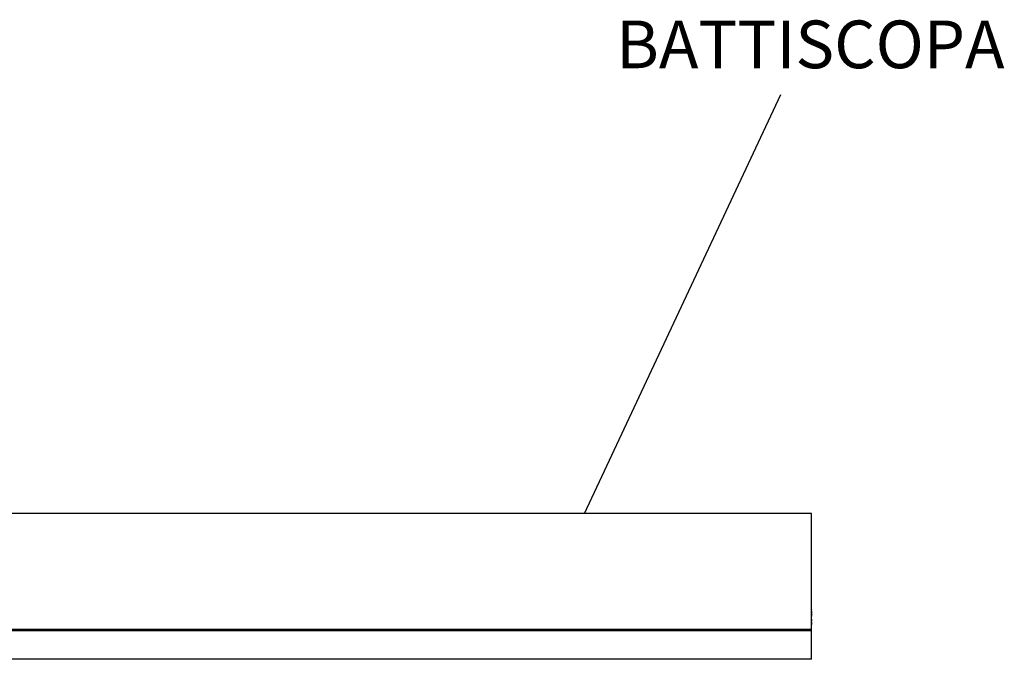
# Model space of a CAD drawing. Header units: millimetres. Extents: x -1562 to 173672, y 658 to 5957.
# Tile 39 of 44: x 15104 to 15517, y 1811 to 2079. Entities that reach past the tile are written whole.
import ezdxf

# ---------------------------------------------------------------- set-up
doc = ezdxf.new("R2010")
doc.units = ezdxf.units.MM
doc.styles.get("Standard").update_dxf_attribs({"font": 'arial.ttf'})

msp = doc.modelspace()

# ---------------------------------------------------------------- linework, layer by layer
msp.add_line((15340.94, 1872.4), (15423.36, 2048.06))
at = {"color": 7, "linetype": 'Continuous', "lineweight": 25}
for p, q in [((15436.25, 1872.4), (15051.12, 1872.4)), ((15436.25, 1811.2), (15436.25, 1872.4)), ((15436.25, 1832.22), (15436.25, 1832.02)), ((15436.25, 1831.99), (15436.25, 1831.97)), ((15436.25, 1831.91), (15436.25, 1831.9)), ((15436.25, 1831.84), (15436.25, 1831.83)), ((15436.25, 1831.77), (15436.25, 1831.75)), ((15436.25, 1831.7), (15436.25, 1831.68)), ((15436.25, 1831.62), (15436.25, 1831.61)), ((15436.25, 1831.55), (15436.25, 1831.53)), ((15436.25, 1831.48), (15436.25, 1831.46)), ((15436.25, 1831.4), (15436.25, 1831.39)), ((15436.25, 1831.33), (15436.25, 1831.31)), ((15436.25, 1831.26), (15436.25, 1831.24)), ((15436.25, 1831.18), (15436.25, 1831.17)), ((15436.25, 1831.11), (15436.25, 1831.09)), ((15436.25, 1831.04), (15436.25, 1831.02)), ((15436.25, 1830.96), (15436.25, 1830.95)), ((15436.25, 1830.89), (15436.25, 1830.87)), ((15436.25, 1830.82), (15436.25, 1830.8)), ((15436.25, 1830.74), (15436.25, 1830.73)), ((15436.25, 1830.67), (15436.25, 1830.66)), ((15436.25, 1830.6), (15436.25, 1830.58)), ((15436.25, 1830.53), (15436.25, 1830.51)), ((15436.25, 1830.45), (15436.25, 1830.44)), ((15436.25, 1830.38), (15436.25, 1830.36)), ((15436.25, 1830.31), (15436.25, 1830.29)), ((15436.25, 1830.23), (15436.25, 1830.22)), ((15436.25, 1830.16), (15436.25, 1830.14)), ((15436.25, 1830.09), (15436.25, 1830.07)), ((15436.25, 1830.01), (15436.25, 1830)), ((15436.25, 1829.94), (15436.25, 1829.92)), ((15436.25, 1829.87), (15436.25, 1829.85)), ((15436.25, 1829.79), (15436.25, 1829.78)), ((15436.25, 1829.72), (15436.25, 1829.7)), ((15436.25, 1829.65), (15436.25, 1829.63)), ((15436.25, 1829.57), (15436.25, 1829.56)), ((15436.25, 1829.5), (15436.25, 1829.48)), ((15436.25, 1829.43), (15436.25, 1829.41)), ((15436.25, 1829.36), (15436.25, 1829.34)), ((15436.25, 1829.28), (15436.25, 1829.27)), ((15436.25, 1829.21), (15436.25, 1829.19)), ((15436.25, 1829.14), (15436.25, 1829.12)), ((15436.25, 1829.06), (15436.25, 1829.05)), ((15436.25, 1828.99), (15436.25, 1828.97)), ((15436.25, 1828.92), (15436.25, 1828.9)), ((15436.25, 1828.84), (15436.25, 1828.83)), ((15436.25, 1828.77), (15436.25, 1828.75)), ((15436.25, 1828.7), (15436.25, 1828.68)), ((15436.25, 1828.62), (15436.25, 1828.61)), ((15436.25, 1828.55), (15436.25, 1828.53)), ((15436.25, 1828.48), (15436.25, 1828.46)), ((15436.25, 1828.4), (15436.25, 1828.39)), ((15436.25, 1828.33), (15436.25, 1828.31)), ((15436.25, 1828.26), (15436.25, 1828.24)), ((15436.25, 1828.18), (15436.25, 1828.17)), ((15436.25, 1828.11), (15436.25, 1828.1)), ((15436.25, 1828.04), (15436.25, 1828.02)), ((15436.25, 1827.97), (15436.25, 1827.95)), ((15436.25, 1827.89), (15436.25, 1827.88)), ((15436.25, 1827.82), (15436.25, 1827.8)), ((15436.25, 1827.75), (15436.25, 1827.73)), ((15436.25, 1827.67), (15436.25, 1827.66)), ((15436.25, 1827.63), (15436.25, 1827.26)), ((15436.25, 1826.92), (15436.25, 1827.26)), ((15436.25, 1826.86), (15436.25, 1826.46)), ((15436.25, 1826.46), (15436.25, 1825.86)), ((15051.12, 1823.89), (15436.25, 1823.9)), ((15051.12, 1823.3), (15436.25, 1823.3)), ((15436.25, 1811.2), (15050.8, 1811.2))]:
    msp.add_line(p, q, dxfattribs=at)
at = {"color": 7, "linetype": 'Continuous', "lineweight": 25, "flags": 128}
for points in [[(15436.25, 1832.22), (15436.25, 1832.23), (15436.25, 1832.24), (15436.25, 1832.25), (15436.25, 1832.25), (15436.25, 1832.26), (15436.25, 1832.26), (15436.25, 1832.26), (15436.25, 1832.26)], [(15436.25, 1831.99), (15436.25, 1831.99), (15436.25, 1831.99), (15436.25, 1832), (15436.25, 1832), (15436.25, 1832), (15436.25, 1832.01), (15436.25, 1832.01), (15436.25, 1832.02)], [(15436.25, 1831.97), (15436.25, 1831.97), (15436.25, 1831.96), (15436.25, 1831.95), (15436.25, 1831.94), (15436.25, 1831.94), (15436.25, 1831.93), (15436.25, 1831.92), (15436.25, 1831.91)], [(15436.25, 1831.84), (15436.25, 1831.85), (15436.25, 1831.85), (15436.25, 1831.86), (15436.25, 1831.87), (15436.25, 1831.88), (15436.25, 1831.89), (15436.25, 1831.89), (15436.25, 1831.9)], [(15436.25, 1831.83), (15436.25, 1831.82), (15436.25, 1831.81), (15436.25, 1831.8), (15436.25, 1831.8), (15436.25, 1831.79), (15436.25, 1831.78), (15436.25, 1831.77), (15436.25, 1831.77)], [(15436.25, 1831.7), (15436.25, 1831.7), (15436.25, 1831.71), (15436.25, 1831.72), (15436.25, 1831.72), (15436.25, 1831.73), (15436.25, 1831.74), (15436.25, 1831.75), (15436.25, 1831.75)], [(15436.25, 1831.68), (15436.25, 1831.67), (15436.25, 1831.67), (15436.25, 1831.66), (15436.25, 1831.65), (15436.25, 1831.64), (15436.25, 1831.64), (15436.25, 1831.63), (15436.25, 1831.62)], [(15436.25, 1831.55), (15436.25, 1831.56), (15436.25, 1831.56), (15436.25, 1831.57), (15436.25, 1831.58), (15436.25, 1831.59), (15436.25, 1831.59), (15436.25, 1831.6), (15436.25, 1831.61)], [(15436.25, 1831.53), (15436.25, 1831.53), (15436.25, 1831.52), (15436.25, 1831.51), (15436.25, 1831.5), (15436.25, 1831.5), (15436.25, 1831.49), (15436.25, 1831.48), (15436.25, 1831.48)], [(15436.25, 1831.4), (15436.25, 1831.41), (15436.25, 1831.42), (15436.25, 1831.42), (15436.25, 1831.43), (15436.25, 1831.44), (15436.25, 1831.45), (15436.25, 1831.45), (15436.25, 1831.46)], [(15436.25, 1831.39), (15436.25, 1831.38), (15436.25, 1831.37), (15436.25, 1831.37), (15436.25, 1831.36), (15436.25, 1831.35), (15436.25, 1831.34), (15436.25, 1831.34), (15436.25, 1831.33)], [(15436.25, 1831.26), (15436.25, 1831.26), (15436.25, 1831.27), (15436.25, 1831.28), (15436.25, 1831.28), (15436.25, 1831.29), (15436.25, 1831.3), (15436.25, 1831.31), (15436.25, 1831.31)], [(15436.25, 1831.24), (15436.25, 1831.23), (15436.25, 1831.23), (15436.25, 1831.22), (15436.25, 1831.21), (15436.25, 1831.2), (15436.25, 1831.2), (15436.25, 1831.19), (15436.25, 1831.18)], [(15436.25, 1831.11), (15436.25, 1831.12), (15436.25, 1831.12), (15436.25, 1831.13), (15436.25, 1831.14), (15436.25, 1831.15), (15436.25, 1831.15), (15436.25, 1831.16), (15436.25, 1831.17)], [(15436.25, 1831.09), (15436.25, 1831.09), (15436.25, 1831.08), (15436.25, 1831.07), (15436.25, 1831.07), (15436.25, 1831.06), (15436.25, 1831.05), (15436.25, 1831.04), (15436.25, 1831.04)], [(15436.25, 1830.96), (15436.25, 1830.97), (15436.25, 1830.98), (15436.25, 1830.98), (15436.25, 1830.99), (15436.25, 1831), (15436.25, 1831.01), (15436.25, 1831.01), (15436.25, 1831.02)], [(15436.25, 1830.95), (15436.25, 1830.94), (15436.25, 1830.93), (15436.25, 1830.93), (15436.25, 1830.92), (15436.25, 1830.91), (15436.25, 1830.9), (15436.25, 1830.9), (15436.25, 1830.89)], [(15436.25, 1830.82), (15436.25, 1830.82), (15436.25, 1830.83), (15436.25, 1830.84), (15436.25, 1830.85), (15436.25, 1830.85), (15436.25, 1830.86), (15436.25, 1830.87), (15436.25, 1830.87)], [(15436.25, 1830.8), (15436.25, 1830.8), (15436.25, 1830.79), (15436.25, 1830.78), (15436.25, 1830.77), (15436.25, 1830.77), (15436.25, 1830.76), (15436.25, 1830.75), (15436.25, 1830.74)], [(15436.25, 1830.67), (15436.25, 1830.68), (15436.25, 1830.68), (15436.25, 1830.69), (15436.25, 1830.7), (15436.25, 1830.71), (15436.25, 1830.72), (15436.25, 1830.72), (15436.25, 1830.73)], [(15436.25, 1830.66), (15436.25, 1830.65), (15436.25, 1830.64), (15436.25, 1830.63), (15436.25, 1830.63), (15436.25, 1830.62), (15436.25, 1830.61), (15436.25, 1830.6), (15436.25, 1830.6)], [(15436.25, 1830.53), (15436.25, 1830.53), (15436.25, 1830.54), (15436.25, 1830.55), (15436.25, 1830.55), (15436.25, 1830.56), (15436.25, 1830.57), (15436.25, 1830.58), (15436.25, 1830.58)], [(15436.25, 1830.51), (15436.25, 1830.5), (15436.25, 1830.5), (15436.25, 1830.49), (15436.25, 1830.48), (15436.25, 1830.47), (15436.25, 1830.47), (15436.25, 1830.46), (15436.25, 1830.45)], [(15436.25, 1830.38), (15436.25, 1830.39), (15436.25, 1830.39), (15436.25, 1830.4), (15436.25, 1830.41), (15436.25, 1830.42), (15436.25, 1830.42), (15436.25, 1830.43), (15436.25, 1830.44)], [(15436.25, 1830.36), (15436.25, 1830.36), (15436.25, 1830.35), (15436.25, 1830.34), (15436.25, 1830.33), (15436.25, 1830.33), (15436.25, 1830.32), (15436.25, 1830.31), (15436.25, 1830.31)], [(15436.25, 1830.23), (15436.25, 1830.24), (15436.25, 1830.25), (15436.25, 1830.25), (15436.25, 1830.26), (15436.25, 1830.27), (15436.25, 1830.28), (15436.25, 1830.28), (15436.25, 1830.29)], [(15436.25, 1830.22), (15436.25, 1830.21), (15436.25, 1830.2), (15436.25, 1830.2), (15436.25, 1830.19), (15436.25, 1830.18), (15436.25, 1830.17), (15436.25, 1830.17), (15436.25, 1830.16)], [(15436.25, 1830.09), (15436.25, 1830.09), (15436.25, 1830.1), (15436.25, 1830.11), (15436.25, 1830.11), (15436.25, 1830.12), (15436.25, 1830.13), (15436.25, 1830.14), (15436.25, 1830.14)], [(15436.25, 1830.07), (15436.25, 1830.06), (15436.25, 1830.06), (15436.25, 1830.05), (15436.25, 1830.04), (15436.25, 1830.03), (15436.25, 1830.03), (15436.25, 1830.02), (15436.25, 1830.01)], [(15436.25, 1829.94), (15436.25, 1829.95), (15436.25, 1829.95), (15436.25, 1829.96), (15436.25, 1829.97), (15436.25, 1829.98), (15436.25, 1829.98), (15436.25, 1829.99), (15436.25, 1830)], [(15436.25, 1829.92), (15436.25, 1829.92), (15436.25, 1829.91), (15436.25, 1829.9), (15436.25, 1829.9), (15436.25, 1829.89), (15436.25, 1829.88), (15436.25, 1829.87), (15436.25, 1829.87)], [(15436.25, 1829.79), (15436.25, 1829.8), (15436.25, 1829.81), (15436.25, 1829.81), (15436.25, 1829.82), (15436.25, 1829.83), (15436.25, 1829.84), (15436.25, 1829.84), (15436.25, 1829.85)], [(15436.25, 1829.78), (15436.25, 1829.77), (15436.25, 1829.76), (15436.25, 1829.76), (15436.25, 1829.75), (15436.25, 1829.74), (15436.25, 1829.73), (15436.25, 1829.73), (15436.25, 1829.72)], [(15436.25, 1829.65), (15436.25, 1829.65), (15436.25, 1829.66), (15436.25, 1829.67), (15436.25, 1829.68), (15436.25, 1829.68), (15436.25, 1829.69), (15436.25, 1829.7), (15436.25, 1829.7)], [(15436.25, 1829.63), (15436.25, 1829.63), (15436.25, 1829.62), (15436.25, 1829.61), (15436.25, 1829.6), (15436.25, 1829.6), (15436.25, 1829.59), (15436.25, 1829.58), (15436.25, 1829.57)], [(15436.25, 1829.5), (15436.25, 1829.51), (15436.25, 1829.51), (15436.25, 1829.52), (15436.25, 1829.53), (15436.25, 1829.54), (15436.25, 1829.55), (15436.25, 1829.55), (15436.25, 1829.56)], [(15436.25, 1829.48), (15436.25, 1829.48), (15436.25, 1829.47), (15436.25, 1829.46), (15436.25, 1829.46), (15436.25, 1829.45), (15436.25, 1829.44), (15436.25, 1829.43), (15436.25, 1829.43)], [(15436.25, 1829.36), (15436.25, 1829.36), (15436.25, 1829.37), (15436.25, 1829.38), (15436.25, 1829.38), (15436.25, 1829.39), (15436.25, 1829.4), (15436.25, 1829.41), (15436.25, 1829.41)], [(15436.25, 1829.34), (15436.25, 1829.33), (15436.25, 1829.33), (15436.25, 1829.32), (15436.25, 1829.31), (15436.25, 1829.3), (15436.25, 1829.29), (15436.25, 1829.29), (15436.25, 1829.28)], [(15436.25, 1829.21), (15436.25, 1829.21), (15436.25, 1829.22), (15436.25, 1829.23), (15436.25, 1829.24), (15436.25, 1829.24), (15436.25, 1829.25), (15436.25, 1829.26), (15436.25, 1829.27)], [(15436.25, 1829.19), (15436.25, 1829.19), (15436.25, 1829.18), (15436.25, 1829.17), (15436.25, 1829.16), (15436.25, 1829.16), (15436.25, 1829.15), (15436.25, 1829.14), (15436.25, 1829.14)], [(15436.25, 1829.06), (15436.25, 1829.07), (15436.25, 1829.08), (15436.25, 1829.08), (15436.25, 1829.09), (15436.25, 1829.1), (15436.25, 1829.11), (15436.25, 1829.11), (15436.25, 1829.12)], [(15436.25, 1829.05), (15436.25, 1829.04), (15436.25, 1829.03), (15436.25, 1829.03), (15436.25, 1829.02), (15436.25, 1829.01), (15436.25, 1829), (15436.25, 1829), (15436.25, 1828.99)], [(15436.25, 1828.92), (15436.25, 1828.92), (15436.25, 1828.93), (15436.25, 1828.94), (15436.25, 1828.94), (15436.25, 1828.95), (15436.25, 1828.96), (15436.25, 1828.97), (15436.25, 1828.97)], [(15436.25, 1828.9), (15436.25, 1828.89), (15436.25, 1828.89), (15436.25, 1828.88), (15436.25, 1828.87), (15436.25, 1828.86), (15436.25, 1828.86), (15436.25, 1828.85), (15436.25, 1828.84)], [(15436.25, 1828.77), (15436.25, 1828.78), (15436.25, 1828.78), (15436.25, 1828.79), (15436.25, 1828.8), (15436.25, 1828.81), (15436.25, 1828.81), (15436.25, 1828.82), (15436.25, 1828.83)], [(15436.25, 1828.75), (15436.25, 1828.75), (15436.25, 1828.74), (15436.25, 1828.73), (15436.25, 1828.73), (15436.25, 1828.72), (15436.25, 1828.71), (15436.25, 1828.7), (15436.25, 1828.7)], [(15436.25, 1828.62), (15436.25, 1828.63), (15436.25, 1828.64), (15436.25, 1828.64), (15436.25, 1828.65), (15436.25, 1828.66), (15436.25, 1828.67), (15436.25, 1828.67), (15436.25, 1828.68)], [(15436.25, 1828.61), (15436.25, 1828.6), (15436.25, 1828.59), (15436.25, 1828.59), (15436.25, 1828.58), (15436.25, 1828.57), (15436.25, 1828.56), (15436.25, 1828.56), (15436.25, 1828.55)], [(15436.25, 1828.48), (15436.25, 1828.48), (15436.25, 1828.49), (15436.25, 1828.5), (15436.25, 1828.51), (15436.25, 1828.51), (15436.25, 1828.52), (15436.25, 1828.53), (15436.25, 1828.53)], [(15436.25, 1828.46), (15436.25, 1828.45), (15436.25, 1828.45), (15436.25, 1828.44), (15436.25, 1828.43), (15436.25, 1828.42), (15436.25, 1828.42), (15436.25, 1828.41), (15436.25, 1828.4)], [(15436.25, 1828.33), (15436.25, 1828.34), (15436.25, 1828.34), (15436.25, 1828.35), (15436.25, 1828.36), (15436.25, 1828.37), (15436.25, 1828.37), (15436.25, 1828.38), (15436.25, 1828.39)], [(15436.25, 1828.31), (15436.25, 1828.31), (15436.25, 1828.3), (15436.25, 1828.29), (15436.25, 1828.29), (15436.25, 1828.28), (15436.25, 1828.27), (15436.25, 1828.26), (15436.25, 1828.26)], [(15436.25, 1828.18), (15436.25, 1828.19), (15436.25, 1828.2), (15436.25, 1828.21), (15436.25, 1828.21), (15436.25, 1828.22), (15436.25, 1828.23), (15436.25, 1828.24), (15436.25, 1828.24)], [(15436.25, 1828.17), (15436.25, 1828.16), (15436.25, 1828.16), (15436.25, 1828.15), (15436.25, 1828.14), (15436.25, 1828.13), (15436.25, 1828.12), (15436.25, 1828.12), (15436.25, 1828.11)], [(15436.25, 1828.04), (15436.25, 1828.04), (15436.25, 1828.05), (15436.25, 1828.06), (15436.25, 1828.07), (15436.25, 1828.07), (15436.25, 1828.08), (15436.25, 1828.09), (15436.25, 1828.1)], [(15436.25, 1828.02), (15436.25, 1828.02), (15436.25, 1828.01), (15436.25, 1828), (15436.25, 1827.99), (15436.25, 1827.99), (15436.25, 1827.98), (15436.25, 1827.97), (15436.25, 1827.97)], [(15436.25, 1827.89), (15436.25, 1827.9), (15436.25, 1827.91), (15436.25, 1827.91), (15436.25, 1827.92), (15436.25, 1827.93), (15436.25, 1827.94), (15436.25, 1827.94), (15436.25, 1827.95)], [(15436.25, 1827.88), (15436.25, 1827.87), (15436.25, 1827.86), (15436.25, 1827.86), (15436.25, 1827.85), (15436.25, 1827.84), (15436.25, 1827.83), (15436.25, 1827.83), (15436.25, 1827.82)], [(15436.25, 1827.75), (15436.25, 1827.75), (15436.25, 1827.76), (15436.25, 1827.77), (15436.25, 1827.77), (15436.25, 1827.78), (15436.25, 1827.79), (15436.25, 1827.8), (15436.25, 1827.8)], [(15436.25, 1827.73), (15436.25, 1827.72), (15436.25, 1827.72), (15436.25, 1827.71), (15436.25, 1827.7), (15436.25, 1827.69), (15436.25, 1827.69), (15436.25, 1827.68), (15436.25, 1827.67)], [(15436.25, 1827.63), (15436.25, 1827.63), (15436.25, 1827.64), (15436.25, 1827.64), (15436.25, 1827.64), (15436.25, 1827.65), (15436.25, 1827.65), (15436.25, 1827.65), (15436.25, 1827.66)], [(15436.25, 1826.86), (15436.25, 1826.86), (15436.25, 1826.87), (15436.25, 1826.88), (15436.25, 1826.88), (15436.25, 1826.89), (15436.25, 1826.9), (15436.25, 1826.91), (15436.25, 1826.92)]]:
    msp.add_lwpolyline(points, dxfattribs=at)

# ---------------------------------------------------------------- texts
at = {"insert": (15354.25, 2079.08), "char_height": 20, "attachment_point": 1}
msp.add_mtext_dynamic_manual_height_columns('BATTISCOPA', width=401.5553, gutter_width=12.5, heights=[0], dxfattribs=at)

doc.saveas('drawing.dxf')
